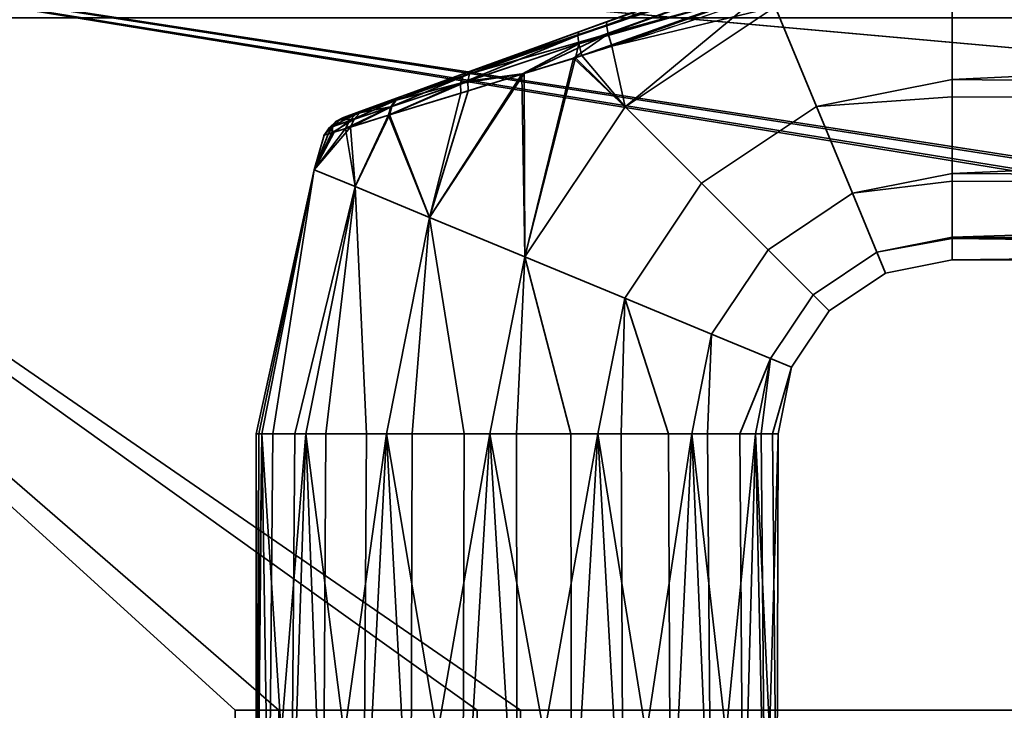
# Model space of a CAD drawing. Header units: millimetres. Extents: x -603 to 3703, y -120 to 249.
# Tile 108 of 256: x -373 to -316, y 23 to 63. Entities that reach past the tile are written whole.
import ezdxf

# ---------------------------------------------------------------- set-up
doc = ezdxf.new("R2010")
doc.units = ezdxf.units.MM
doc.layers.add('151', color=7, linetype='Continuous', true_color=0xffffff)

# ---------------------------------------------------------------- blocks, each defined once
blk = doc.blocks.new('UG_SURFACE_001')
at = {"layer": '151', "color": 252, "linetype": 'Continuous', "lineweight": 35}
for points in [[(602.5, -30, 2213), (602.5, 229.8, 2213), (-602.5, 229.8, 2213), (-602.5, -30, 2213)], [(-452.5, -30, 2063), (-452.5, 229.8, 2063), (452.5, 229.8, 2063), (452.5, -30, 2063)]]:
    blk.add_3dface(points, dxfattribs=at)
blk = doc.blocks.new('UG_SURFACE_009')
at = {"layer": '151', "color": 43, "linetype": 'Continuous', "lineweight": 35}
for points in [[(-340.451, 62.1, 1091.876), (-319.684, 69.659, 1091.562), (-319.54, 69.517, 1090.73)], [(-338.834, 62.689, 1116.361), (-319.684, 69.659, 1116.438), (-319.684, 69.659, 1091.562), (-340.451, 62.1, 1091.876)], [(-319.54, 69.517, 1117.27), (-319.684, 69.659, 1116.438), (-338.834, 62.689, 1116.361)], [(-319.54, 69.517, 1090.73), (-340.513, 61.9, 1091.085), (-340.451, 62.1, 1091.876)], [(-340.513, 61.9, 1091.085), (-319.54, 69.517, 1090.73), (-319.297, 69.056, 1090.051)], [(-319.297, 69.056, 1090.051), (-340.449, 61.419, 1090.427), (-340.513, 61.9, 1091.085)], [(-340.449, 61.419, 1090.427), (-319.297, 69.056, 1090.051), (-329.691, 64.529, 1089.831)], [(-319.297, 69.056, 1117.949), (-319.54, 69.517, 1117.27), (-338.864, 62.488, 1117.182)], [(-338.834, 62.689, 1116.361), (-338.864, 62.488, 1117.182), (-319.54, 69.517, 1117.27)], [(-338.864, 62.488, 1117.182), (-338.767, 61.986, 1117.857), (-319.297, 69.056, 1117.949)], [(-319.297, 69.056, 1117.949), (-338.767, 61.986, 1117.857), (-329.655, 64.501, 1118.304)], [(-329.691, 64.529, 1089.831), (-340.272, 60.737, 1090.011), (-340.449, 61.419, 1090.427)], [(-337.786, 57.786, 1089.082), (-340.272, 60.737, 1090.011), (-329.691, 64.529, 1089.831)], [(-329.691, 64.529, 1089.831), (-329.167, 63.546, 1089.082), (-337.786, 57.786, 1089.082)], [(-338.767, 61.986, 1117.857), (-338.559, 61.275, 1118.263), (-329.655, 64.501, 1118.304)], [(-329.167, 63.546, 1118.918), (-329.655, 64.501, 1118.304), (-338.559, 61.275, 1118.263)], [(-329.167, 63.546, 1118.918), (-326.793, 57.815, 1118.266), (-319, 59.365, 1118.266), (-319, 64.051, 1118.758)], [(-319, 64.051, 1089.242), (-319, 59.365, 1089.734), (-326.793, 57.815, 1089.734), (-329.167, 63.546, 1089.082)], [(-221, 64.025, 1119), (-319, 64.051, 1118.758), (-319, 59.365, 1118.266)], [(-319, 59.365, 1089.734), (-319, 64.051, 1089.242), (-221, 64.025, 1089)], [(-319, 59.365, 1118.266), (-221, 58.277, 1117.865), (-221, 64.025, 1119)], [(-221, 64.025, 1089), (-221, 58.277, 1090.135), (-319, 59.365, 1089.734)], [(-338.559, 61.275, 1118.263), (-337.786, 57.786, 1118.918), (-329.167, 63.546, 1118.918)], [(-326.793, 57.815, 1089.734), (-333.4, 53.4, 1089.734), (-337.786, 57.786, 1089.082), (-329.167, 63.546, 1089.082)], [(-329.167, 63.546, 1118.918), (-337.786, 57.786, 1118.918), (-333.4, 53.4, 1118.266), (-326.793, 57.815, 1118.266)], [(-350.598, 58.407, 1111.613), (-346.515, 59.894, 1114.336), (-338.834, 62.689, 1116.361), (-346.899, 59.754, 1093.847)], [(-338.834, 62.689, 1116.361), (-340.451, 62.1, 1091.876), (-346.899, 59.754, 1093.847)], [(-346.515, 59.894, 1114.336), (-346.729, 59.687, 1114.964), (-338.864, 62.488, 1117.182)], [(-338.767, 61.986, 1117.857), (-338.864, 62.488, 1117.182), (-346.729, 59.687, 1114.964)], [(-338.864, 62.488, 1117.182), (-338.834, 62.689, 1116.361), (-346.515, 59.894, 1114.336)], [(-340.513, 61.9, 1091.085), (-340.449, 61.419, 1090.427), (-347.244, 59.141, 1092.691)], [(-347.244, 59.141, 1092.691), (-347.125, 59.546, 1093.233), (-340.513, 61.9, 1091.085)], [(-340.513, 61.9, 1091.085), (-347.125, 59.546, 1093.233), (-346.899, 59.754, 1093.847)], [(-346.899, 59.754, 1093.847), (-340.451, 62.1, 1091.876), (-340.513, 61.9, 1091.085)], [(-338.767, 61.986, 1117.857), (-346.836, 59.278, 1115.516), (-343.592, 59.716, 1116.839)], [(-346.729, 59.687, 1114.964), (-346.836, 59.278, 1115.516), (-338.767, 61.986, 1117.857)], [(-343.592, 59.716, 1116.839), (-340.761, 60.593, 1117.64), (-338.767, 61.986, 1117.857)], [(-340.761, 60.593, 1117.64), (-338.559, 61.275, 1118.263), (-338.767, 61.986, 1117.857)], [(-347.244, 59.141, 1092.691), (-340.449, 61.419, 1090.427), (-343.726, 59.671, 1091.138)], [(-340.651, 60.62, 1090.135), (-343.726, 59.671, 1091.138), (-340.449, 61.419, 1090.427)], [(-338.559, 61.275, 1118.263), (-340.761, 60.593, 1117.64), (-337.786, 57.786, 1118.918)], [(-340.449, 61.419, 1090.427), (-340.272, 60.737, 1090.011), (-340.651, 60.62, 1090.135)], [(-343.546, 49.167, 1089.082), (-343.726, 59.671, 1091.138), (-340.651, 60.62, 1090.135)], [(-340.761, 60.593, 1117.64), (-343.592, 59.716, 1116.839), (-343.546, 49.167, 1118.918)], [(-340.651, 60.62, 1090.135), (-337.786, 57.786, 1089.082), (-343.546, 49.167, 1089.082)], [(-343.546, 49.167, 1118.918), (-337.786, 57.786, 1118.918), (-340.761, 60.593, 1117.64)], [(-337.786, 57.786, 1089.082), (-340.651, 60.62, 1090.135), (-340.272, 60.737, 1090.011)], [(-346.899, 59.754, 1093.847), (-352.619, 57.672, 1109.074), (-350.598, 58.407, 1111.613)], [(-352.619, 57.672, 1109.074), (-346.899, 59.754, 1093.847), (-350.654, 58.387, 1096.441)], [(-347.125, 59.546, 1093.233), (-347.244, 59.141, 1092.691), (-351.25, 57.795, 1095.602)], [(-351.25, 57.795, 1095.602), (-350.999, 58.166, 1096.001), (-347.125, 59.546, 1093.233)], [(-347.125, 59.546, 1093.233), (-350.999, 58.166, 1096.001), (-350.654, 58.387, 1096.441)], [(-350.598, 58.407, 1111.613), (-350.941, 58.186, 1112.056), (-346.729, 59.687, 1114.964)], [(-346.836, 59.278, 1115.516), (-346.729, 59.687, 1114.964), (-350.941, 58.186, 1112.056)], [(-350.654, 58.387, 1096.441), (-346.899, 59.754, 1093.847), (-347.125, 59.546, 1093.233)], [(-346.729, 59.687, 1114.964), (-346.515, 59.894, 1114.336), (-350.598, 58.407, 1111.613)], [(-349.026, 51.437, 1116.99), (-343.592, 59.716, 1116.839), (-346.82, 58.716, 1115.926)], [(-343.592, 59.716, 1116.839), (-349.026, 51.437, 1116.99), (-343.546, 49.167, 1118.918)], [(-343.546, 49.167, 1089.082), (-349.026, 51.437, 1091.01), (-343.726, 59.671, 1091.138)], [(-347.241, 58.586, 1092.285), (-343.726, 59.671, 1091.138), (-349.026, 51.437, 1091.01)], [(-343.726, 59.671, 1091.138), (-347.241, 58.586, 1092.285), (-347.244, 59.141, 1092.691)], [(-346.836, 59.278, 1115.516), (-346.82, 58.716, 1115.926), (-343.592, 59.716, 1116.839)], [(-351.387, 57.308, 1095.278), (-351.25, 57.795, 1095.602), (-347.244, 59.141, 1092.691)], [(-347.244, 59.141, 1092.691), (-347.241, 58.586, 1092.285), (-351.387, 57.308, 1095.278)], [(-351.325, 57.327, 1112.784), (-346.82, 58.716, 1115.926), (-346.836, 59.278, 1115.516)], [(-346.836, 59.278, 1115.516), (-351.191, 57.815, 1112.458), (-351.325, 57.327, 1112.784)], [(-350.941, 58.186, 1112.056), (-351.191, 57.815, 1112.458), (-346.836, 59.278, 1115.516)], [(-326.793, 57.815, 1089.734), (-319, 59.365, 1089.734), (-319, 58.376, 1090.305)], [(-319, 58.376, 1117.695), (-319, 59.365, 1118.266), (-326.793, 57.815, 1118.266)], [(-221, 58.277, 1090.135), (-319, 58.376, 1090.305), (-319, 59.365, 1089.734)], [(-319, 59.365, 1118.266), (-319, 58.376, 1117.695), (-221, 58.277, 1117.865)], [(-350.654, 58.387, 1096.441), (-352.872, 57.58, 1099.384), (-353.967, 57.181, 1102.998), (-353.758, 57.257, 1106.238)], [(-353.758, 57.257, 1106.238), (-352.619, 57.672, 1109.074), (-350.654, 58.387, 1096.441)], [(-352.872, 57.58, 1099.384), (-350.654, 58.387, 1096.441), (-350.999, 58.166, 1096.001)], [(-350.941, 58.186, 1112.056), (-350.598, 58.407, 1111.613), (-352.619, 57.672, 1109.074)], [(-351.387, 57.308, 1095.278), (-347.241, 58.586, 1092.285), (-349.026, 51.437, 1091.01)], [(-349.026, 51.437, 1116.99), (-346.82, 58.716, 1115.926), (-351.325, 57.327, 1112.784)], [(-326.793, 57.815, 1118.266), (-324.726, 52.824, 1115.147), (-319, 53.963, 1115.147), (-319, 58.376, 1117.695)], [(-319, 58.376, 1090.305), (-319, 53.963, 1092.853), (-324.726, 52.824, 1092.853), (-326.793, 57.815, 1089.734)], [(-221, 58.277, 1117.865), (-319, 58.376, 1117.695), (-319, 53.963, 1115.147)], [(-319, 53.963, 1092.853), (-319, 58.376, 1090.305), (-221, 58.277, 1090.135)], [(-353.858, 56.541, 1098.674), (-353.628, 56.992, 1098.879), (-351.25, 57.795, 1095.602)], [(-351.25, 57.795, 1095.602), (-351.387, 57.308, 1095.278), (-353.858, 56.541, 1098.674)], [(-350.999, 58.166, 1096.001), (-351.25, 57.795, 1095.602), (-353.628, 56.992, 1098.879)], [(-353.628, 56.992, 1098.879), (-353.291, 57.348, 1099.121), (-350.999, 58.166, 1096.001)], [(-353.576, 56.629, 1109.854), (-351.325, 57.327, 1112.784), (-351.191, 57.815, 1112.458)], [(-351.191, 57.815, 1112.458), (-353.357, 57.084, 1109.63), (-353.576, 56.629, 1109.854)], [(-353.03, 57.441, 1109.363), (-353.357, 57.084, 1109.63), (-351.191, 57.815, 1112.458)], [(-350.999, 58.166, 1096.001), (-353.291, 57.348, 1099.121), (-352.872, 57.58, 1099.384)], [(-352.619, 57.672, 1109.074), (-353.03, 57.441, 1109.363), (-350.941, 58.186, 1112.056)], [(-351.191, 57.815, 1112.458), (-350.941, 58.186, 1112.056), (-353.03, 57.441, 1109.363)], [(-333.4, 53.4, 1089.734), (-337.815, 46.793, 1089.734), (-343.546, 49.167, 1089.082), (-337.786, 57.786, 1089.082)], [(-337.786, 57.786, 1118.918), (-343.546, 49.167, 1118.918), (-337.815, 46.793, 1118.266), (-333.4, 53.4, 1118.266)], [(-324.726, 52.824, 1092.853), (-329.58, 49.58, 1092.853), (-333.4, 53.4, 1089.734), (-326.793, 57.815, 1089.734)], [(-326.793, 57.815, 1118.266), (-333.4, 53.4, 1118.266), (-329.58, 49.58, 1115.147), (-324.726, 52.824, 1115.147)], [(-319, 53.963, 1115.147), (-221, 53.402, 1114.615), (-221, 58.277, 1117.865)], [(-221, 58.277, 1090.135), (-221, 53.402, 1093.385), (-319, 53.963, 1092.853)], [(-353.291, 57.348, 1099.121), (-353.628, 56.992, 1098.879), (-354.805, 56.594, 1102.889)], [(-354.805, 56.594, 1102.889), (-354.425, 56.943, 1102.941), (-353.291, 57.348, 1099.121)], [(-353.291, 57.348, 1099.121), (-354.425, 56.943, 1102.941), (-353.967, 57.181, 1102.998)], [(-353.967, 57.181, 1102.998), (-354.425, 56.943, 1102.941), (-354.209, 57.02, 1106.364)], [(-353.758, 57.257, 1106.238), (-354.209, 57.02, 1106.364), (-353.03, 57.441, 1109.363)], [(-353.357, 57.084, 1109.63), (-353.03, 57.441, 1109.363), (-354.209, 57.02, 1106.364)], [(-354.209, 57.02, 1106.364), (-353.758, 57.257, 1106.238), (-353.967, 57.181, 1102.998)], [(-353.967, 57.181, 1102.998), (-352.872, 57.58, 1099.384), (-353.291, 57.348, 1099.121)], [(-353.858, 56.541, 1098.674), (-351.387, 57.308, 1095.278), (-353.308, 53.211, 1095.183)], [(-353.03, 57.441, 1109.363), (-352.619, 57.672, 1109.074), (-353.758, 57.257, 1106.238)], [(-353.308, 53.211, 1112.817), (-351.325, 57.327, 1112.784), (-353.576, 56.629, 1109.854)], [(-351.325, 57.327, 1112.784), (-353.308, 53.211, 1112.817), (-349.026, 51.437, 1116.99)], [(-349.026, 51.437, 1091.01), (-353.308, 53.211, 1095.183), (-351.387, 57.308, 1095.278)], [(-355.652, 54.182, 1107.119), (-353.308, 53.211, 1112.817), (-353.576, 56.629, 1109.854)], [(-353.576, 56.629, 1109.854), (-354.647, 56.295, 1107.104), (-355.652, 54.182, 1107.119)], [(-355.084, 56.158, 1102.843), (-354.85, 56.231, 1106.582), (-354.581, 56.67, 1106.481)], [(-354.581, 56.67, 1106.481), (-354.805, 56.594, 1102.889), (-355.084, 56.158, 1102.843)], [(-354.516, 56.335, 1100.914), (-355.084, 56.158, 1102.843), (-354.805, 56.594, 1102.889)], [(-354.581, 56.67, 1106.481), (-354.85, 56.231, 1106.582), (-354.647, 56.295, 1107.104)], [(-354.516, 56.335, 1100.914), (-354.805, 56.594, 1102.889), (-353.628, 56.992, 1098.879)], [(-354.425, 56.943, 1102.941), (-354.805, 56.594, 1102.889), (-354.581, 56.67, 1106.481)], [(-353.357, 57.084, 1109.63), (-354.581, 56.67, 1106.481), (-354.647, 56.295, 1107.104)], [(-354.647, 56.295, 1107.104), (-353.576, 56.629, 1109.854), (-353.357, 57.084, 1109.63)], [(-354.209, 57.02, 1106.364), (-354.581, 56.67, 1106.481), (-353.357, 57.084, 1109.63)], [(-354.581, 56.67, 1106.481), (-354.209, 57.02, 1106.364), (-354.425, 56.943, 1102.941)], [(-353.628, 56.992, 1098.879), (-353.858, 56.541, 1098.674), (-354.516, 56.335, 1100.914)], [(-355.652, 54.182, 1100.881), (-354.516, 56.335, 1100.914), (-353.858, 56.541, 1098.674)], [(-353.858, 56.541, 1098.674), (-353.308, 53.211, 1095.183), (-355.652, 54.182, 1100.881)], [(-355.084, 56.158, 1102.843), (-354.516, 56.335, 1100.914), (-355.652, 54.182, 1100.881)], [(-355.652, 54.182, 1107.119), (-354.647, 56.295, 1107.104), (-354.85, 56.231, 1106.582)], [(-355.652, 54.182, 1107.119), (-354.85, 56.231, 1106.582), (-355.084, 56.158, 1102.843)], [(-355.084, 56.158, 1102.843), (-355.652, 54.182, 1100.881), (-355.652, 54.182, 1107.119)], [(-355.652, 54.182, 1100.881), (-358.672, 39, 1100.881), (-359, 39, 1104)], [(-359, 39, 1104), (-355.652, 54.182, 1107.119), (-355.652, 54.182, 1100.881)], [(-359, 39, 1104), (-358.836, 39, 1105.559), (-355.652, 54.182, 1107.119)], [(-358.836, 39, 1105.559), (-358.672, 39, 1107.119), (-355.652, 54.182, 1107.119)], [(-353.308, 53.211, 1112.817), (-355.652, 54.182, 1107.119), (-358.672, 39, 1107.119), (-356.766, 39, 1111.4)], [(-358.041, 39, 1099.465), (-358.672, 39, 1100.881), (-355.652, 54.182, 1100.881)], [(-355.652, 54.182, 1100.881), (-353.308, 53.211, 1095.183), (-356.135, 39, 1095.183), (-358.041, 39, 1099.465)], [(-324.726, 52.824, 1092.853), (-319, 53.963, 1092.853), (-319, 53.516, 1093.467)], [(-319, 53.516, 1114.532), (-319, 53.963, 1115.147), (-324.726, 52.824, 1115.147)], [(-221, 53.402, 1093.385), (-319, 53.516, 1093.467), (-319, 53.963, 1092.853)], [(-319, 53.963, 1115.147), (-319, 53.516, 1114.532), (-221, 53.402, 1114.615)], [(-356.766, 39, 1111.4), (-356.135, 39, 1112.817), (-353.308, 53.211, 1112.817)], [(-353.308, 53.211, 1112.817), (-356.135, 39, 1112.817), (-352.652, 39, 1115.953)], [(-354.983, 39, 1094.146), (-356.135, 39, 1095.183), (-353.308, 53.211, 1095.183)], [(-353.308, 53.211, 1095.183), (-349.026, 51.437, 1091.01), (-351.5, 39, 1091.01), (-354.983, 39, 1094.146)], [(-352.652, 39, 1115.953), (-351.5, 39, 1116.99), (-349.026, 51.437, 1116.99), (-353.308, 53.211, 1112.817)], [(-329.58, 49.58, 1092.853), (-332.824, 44.726, 1092.853), (-337.815, 46.793, 1089.734), (-333.4, 53.4, 1089.734)], [(-333.4, 53.4, 1118.266), (-337.815, 46.793, 1118.266), (-332.824, 44.726, 1115.147), (-329.58, 49.58, 1115.147)], [(-324.726, 52.824, 1115.147), (-323.323, 49.437, 1110.101), (-319, 50.297, 1110.101), (-319, 53.516, 1114.532)], [(-319, 53.516, 1093.467), (-319, 50.297, 1097.899), (-323.323, 49.437, 1097.899), (-324.726, 52.824, 1092.853)], [(-221, 53.402, 1114.615), (-319, 53.516, 1114.532), (-319, 50.297, 1110.101)], [(-319, 50.297, 1097.899), (-319, 53.516, 1093.467), (-221, 53.402, 1093.385)], [(-319, 50.297, 1110.101), (-221, 50.144, 1109.746), (-221, 53.402, 1114.615)], [(-319, 50.297, 1097.899), (-221, 53.402, 1093.385), (-221, 50.144, 1098.254)], [(-323.323, 49.437, 1097.899), (-326.988, 46.988, 1097.899), (-329.58, 49.58, 1092.853), (-324.726, 52.824, 1092.853)], [(-324.726, 52.824, 1115.147), (-329.58, 49.58, 1115.147), (-326.988, 46.988, 1110.101), (-323.323, 49.437, 1110.101)], [(-349.026, 51.437, 1116.99), (-351.5, 39, 1116.99), (-347.043, 39, 1118.439)], [(-350.025, 39, 1090.53), (-351.5, 39, 1091.01), (-349.026, 51.437, 1091.01)], [(-349.026, 51.437, 1091.01), (-343.546, 49.167, 1089.082), (-345.568, 39, 1089.082), (-350.025, 39, 1090.53)], [(-347.043, 39, 1118.439), (-345.568, 39, 1118.918), (-343.546, 49.167, 1118.918), (-349.026, 51.437, 1116.99)], [(-323.323, 49.437, 1097.899), (-319, 50.297, 1097.899), (-319, 50.218, 1098.27)], [(-319, 50.218, 1109.73), (-319, 50.297, 1110.101), (-323.323, 49.437, 1110.101)], [(-323.323, 49.437, 1110.101), (-322.827, 48.239, 1104), (-319, 49, 1104), (-319, 50.218, 1109.73)], [(-319, 50.218, 1098.27), (-319, 49, 1104), (-322.827, 48.239, 1104), (-323.323, 49.437, 1097.899)], [(-221, 50.144, 1098.254), (-319, 50.218, 1098.27), (-319, 50.297, 1097.899)], [(-319, 50.297, 1110.101), (-319, 50.218, 1109.73), (-221, 50.144, 1109.746)], [(-221, 50.144, 1109.746), (-319, 50.218, 1109.73), (-319, 49, 1104)], [(-221, 49, 1104), (-319, 49, 1104), (-319, 50.218, 1098.27)], [(-319, 50.218, 1098.27), (-221, 50.144, 1098.254), (-221, 49, 1104)], [(-319, 49, 1104), (-221, 49, 1104), (-221, 50.144, 1109.746)], [(-326.988, 46.988, 1097.899), (-329.437, 43.323, 1097.899), (-332.824, 44.726, 1092.853), (-329.58, 49.58, 1092.853)], [(-329.58, 49.58, 1115.147), (-332.824, 44.726, 1115.147), (-329.437, 43.323, 1110.101), (-326.988, 46.988, 1110.101)], [(-322.827, 48.239, 1104), (-326.071, 46.071, 1104), (-326.988, 46.988, 1097.899), (-323.323, 49.437, 1097.899)], [(-323.323, 49.437, 1110.101), (-326.988, 46.988, 1110.101), (-326.071, 46.071, 1104), (-322.827, 48.239, 1104)], [(-343.546, 49.167, 1118.918), (-345.568, 39, 1118.918), (-340.907, 39, 1118.428)], [(-344.026, 39, 1089.244), (-345.568, 39, 1089.082), (-343.546, 49.167, 1089.082)], [(-343.546, 49.167, 1089.082), (-337.815, 46.793, 1089.734), (-339.365, 39, 1089.734), (-344.026, 39, 1089.244)], [(-340.907, 39, 1118.428), (-339.365, 39, 1118.266), (-337.815, 46.793, 1118.266), (-343.546, 49.167, 1118.918)], [(-326.071, 46.071, 1104), (-328.239, 42.827, 1104), (-329.437, 43.323, 1097.899), (-326.988, 46.988, 1097.899)], [(-326.988, 46.988, 1110.101), (-329.437, 43.323, 1110.101), (-328.239, 42.827, 1104), (-326.071, 46.071, 1104)], [(-337.815, 46.793, 1118.266), (-339.365, 39, 1118.266), (-335.306, 39, 1115.923)], [(-338.022, 39, 1090.51), (-339.365, 39, 1089.734), (-337.815, 46.793, 1089.734)], [(-337.815, 46.793, 1089.734), (-332.824, 44.726, 1092.853), (-333.963, 39, 1092.853), (-338.022, 39, 1090.51)], [(-335.306, 39, 1115.923), (-333.963, 39, 1115.147), (-332.824, 44.726, 1115.147), (-337.815, 46.793, 1118.266)], [(-329.437, 43.323, 1110.101), (-332.824, 44.726, 1115.147), (-333.963, 39, 1115.147), (-331.208, 39, 1111.356)], [(-333.052, 39, 1094.107), (-333.963, 39, 1092.853), (-332.824, 44.726, 1092.853)], [(-332.824, 44.726, 1092.853), (-329.437, 43.323, 1097.899), (-330.297, 39, 1097.899), (-333.052, 39, 1094.107)], [(-331.208, 39, 1111.356), (-330.297, 39, 1110.101), (-329.437, 43.323, 1110.101)], [(-328.239, 42.827, 1104), (-329.437, 43.323, 1110.101), (-330.297, 39, 1110.101), (-329.322, 39, 1105.517)], [(-329.974, 39, 1099.416), (-330.297, 39, 1097.899), (-329.437, 43.323, 1097.899)], [(-329.437, 43.323, 1097.899), (-328.239, 42.827, 1104), (-329, 39, 1104), (-329.974, 39, 1099.416)], [(-329.322, 39, 1105.517), (-329, 39, 1104), (-328.239, 42.827, 1104)], [(-358.918, 13, 1105.568), (-358.836, 39, 1105.559), (-359, 39, 1104)], [(-359, 13, 1104), (-359, 39, 1104), (-358.672, 39, 1100.881)], [(-358.672, 39, 1100.881), (-358.266, 13, 1099.365), (-359, 13, 1104)], [(-359, 39, 1104), (-359, 13, 1104), (-358.918, 13, 1105.568)], [(-358.672, 39, 1107.119), (-358.918, 13, 1105.568), (-356.99, 13, 1111.5)], [(-358.672, 39, 1107.119), (-358.836, 39, 1105.559), (-358.918, 13, 1105.568)], [(-356.99, 13, 1111.5), (-356.766, 39, 1111.4), (-358.672, 39, 1107.119)], [(-358.672, 39, 1100.881), (-358.041, 39, 1099.465), (-358.266, 13, 1099.365)], [(-358.266, 13, 1099.365), (-358.041, 39, 1099.465), (-356.135, 39, 1095.183)], [(-356.135, 39, 1095.183), (-355.147, 13, 1093.963), (-358.266, 13, 1099.365)], [(-356.135, 39, 1112.817), (-356.99, 13, 1111.5), (-352.817, 13, 1116.135)], [(-356.135, 39, 1112.817), (-356.766, 39, 1111.4), (-356.99, 13, 1111.5)], [(-352.817, 13, 1116.135), (-352.652, 39, 1115.953), (-356.135, 39, 1112.817)], [(-356.135, 39, 1095.183), (-354.983, 39, 1094.146), (-355.147, 13, 1093.963)], [(-355.147, 13, 1093.963), (-354.983, 39, 1094.146), (-351.5, 39, 1091.01)], [(-351.5, 39, 1091.01), (-350.101, 13, 1090.297), (-355.147, 13, 1093.963)], [(-351.5, 39, 1116.99), (-352.817, 13, 1116.135), (-347.119, 13, 1118.672)], [(-351.5, 39, 1116.99), (-352.652, 39, 1115.953), (-352.817, 13, 1116.135)], [(-347.119, 13, 1118.672), (-347.043, 39, 1118.439), (-351.5, 39, 1116.99)], [(-351.5, 39, 1091.01), (-350.025, 39, 1090.53), (-350.101, 13, 1090.297)], [(-350.101, 13, 1090.297), (-350.025, 39, 1090.53), (-345.568, 39, 1089.082)], [(-345.568, 39, 1089.082), (-344, 13, 1089), (-350.101, 13, 1090.297)], [(-345.568, 39, 1118.918), (-347.119, 13, 1118.672), (-340.881, 13, 1118.672)], [(-345.568, 39, 1118.918), (-347.043, 39, 1118.439), (-347.119, 13, 1118.672)], [(-340.881, 13, 1118.672), (-340.907, 39, 1118.428), (-345.568, 39, 1118.918)], [(-345.568, 39, 1089.082), (-344.026, 39, 1089.244), (-344, 13, 1089)], [(-344, 13, 1089), (-344.026, 39, 1089.244), (-339.365, 39, 1089.734)], [(-339.365, 39, 1089.734), (-337.899, 13, 1090.297), (-344, 13, 1089)], [(-339.365, 39, 1118.266), (-340.907, 39, 1118.428), (-340.881, 13, 1118.672)], [(-339.365, 39, 1118.266), (-340.881, 13, 1118.672), (-335.183, 13, 1116.135)], [(-335.183, 13, 1116.135), (-335.306, 39, 1115.923), (-339.365, 39, 1118.266)], [(-339.365, 39, 1089.734), (-338.022, 39, 1090.51), (-337.899, 13, 1090.297)], [(-337.899, 13, 1090.297), (-338.022, 39, 1090.51), (-333.963, 39, 1092.853)], [(-333.963, 39, 1092.853), (-332.853, 13, 1093.963), (-337.899, 13, 1090.297)], [(-333.963, 39, 1115.147), (-335.306, 39, 1115.923), (-335.183, 13, 1116.135)], [(-333.963, 39, 1115.147), (-335.183, 13, 1116.135), (-331.01, 13, 1111.5)], [(-331.01, 13, 1111.5), (-331.208, 39, 1111.356), (-333.963, 39, 1115.147)], [(-333.963, 39, 1092.853), (-333.052, 39, 1094.107), (-332.853, 13, 1093.963)], [(-332.853, 13, 1093.963), (-333.052, 39, 1094.107), (-330.297, 39, 1097.899)], [(-330.297, 39, 1097.899), (-329.734, 13, 1099.365), (-332.853, 13, 1093.963)], [(-330.297, 39, 1110.101), (-331.208, 39, 1111.356), (-331.01, 13, 1111.5)], [(-330.297, 39, 1110.101), (-331.01, 13, 1111.5), (-329.082, 13, 1105.568)], [(-329.082, 13, 1105.568), (-329.322, 39, 1105.517), (-330.297, 39, 1110.101)], [(-330.297, 39, 1097.899), (-329.974, 39, 1099.416), (-329.734, 13, 1099.365)], [(-329.734, 13, 1099.365), (-329.974, 39, 1099.416), (-329, 39, 1104)], [(-329, 39, 1104), (-329.082, 13, 1105.568), (-329.734, 13, 1099.365)], [(-329, 39, 1104), (-329.322, 39, 1105.517), (-329.082, 13, 1105.568)]]:
    blk.add_3dface(points, dxfattribs=at)
blk = doc.blocks.new('UG_SURFACE_053')
at = {"layer": '151', "color": 7, "linetype": 'Continuous', "lineweight": 35}
for points in [[(396.15, 10.45, 2004.65), (396.15, 228.45, 2004.65), (-396.15, 228.45, 2004.65), (-396.15, 10.45, 2004.65)], [(-396, 10.45, 2004.5), (-396, 228.45, 2004.5), (396, 228.45, 2004.5), (396, 10.45, 2004.5)]]:
    blk.add_3dface(points, dxfattribs=at)
blk = doc.blocks.new('UG_SURFACE_054')
at = {"layer": '151', "color": 41, "linetype": 'Continuous', "lineweight": 35}
for points in [[(396.15, 228.45, 2004.65), (396.15, 10.45, 2004.65), (-396.15, 10.45, 2004.65), (-396.15, 228.45, 2004.65)], [(410, 18.3, 2018.5), (410, 70.3, 2018.5), (-410, 70.3, 2018.5), (-410, 18.3, 2018.5)]]:
    blk.add_3dface(points, dxfattribs=at)
blk = doc.blocks.new('UG_SURFACE_069')
at = {"layer": '151', "color": 252, "linetype": 'Continuous', "lineweight": 35}
for points in [[(-411.5, 69.8, 2021), (-125.533, 23.101, 2021), (-123.033, 23.101, 2021)], [(-411.5, 69.8, 2021), (-343.8, 23.101, 2021), (-125.533, 23.101, 2021)], [(-411.5, 69.8, 2021), (-346.3, 23.101, 2021), (-343.8, 23.101, 2021)], [(-411.5, 69.8, 2021), (-357.7, 23.101, 2021), (-346.3, 23.101, 2021)], [(-411.5, 69.8, 2021), (-111.633, 23.101, 2021), (-109.133, 23.101, 2021)], [(-411.5, 69.8, 2021), (-360.2, 23.101, 2021), (-357.7, 23.101, 2021)], [(-123.033, 23.101, 2021), (-111.633, 23.101, 2021), (-411.5, 69.8, 2021)], [(-109.133, 23.101, 2021), (109.133, 23.101, 2021), (-411.5, 69.8, 2021)], [(-411.5, 69.8, 2021), (-411.5, 18.38, 2021), (-360.2, 18.38, 2021), (-360.2, 23.101, 2021)], [(109.133, 23.101, 2021), (111.633, 23.101, 2021), (411.5, 69.8, 2021), (-411.5, 69.8, 2021)], [(-411.5, 69.8, 2019.5), (-346.3, 23.101, 2019.5), (-357.7, 23.101, 2019.5)], [(-357.7, 23.101, 2019.5), (-360.2, 23.101, 2019.5), (-411.5, 69.8, 2019.5)], [(-411.5, 69.8, 2019.5), (-125.533, 23.101, 2019.5), (-343.8, 23.101, 2019.5)], [(-411.5, 69.8, 2019.5), (-111.633, 23.101, 2019.5), (-123.033, 23.101, 2019.5)], [(-343.8, 23.101, 2019.5), (-346.3, 23.101, 2019.5), (-411.5, 69.8, 2019.5)], [(-411.5, 69.8, 2019.5), (109.133, 23.101, 2019.5), (-109.133, 23.101, 2019.5)], [(-109.133, 23.101, 2019.5), (-111.633, 23.101, 2019.5), (-411.5, 69.8, 2019.5)], [(-123.033, 23.101, 2019.5), (-125.533, 23.101, 2019.5), (-411.5, 69.8, 2019.5)], [(-411.5, 69.8, 2019.5), (411.5, 69.8, 2019.5), (111.633, 23.101, 2019.5), (109.133, 23.101, 2019.5)], [(-360.2, 23.101, 2019.5), (-360.2, 18.38, 2019.5), (-411.5, 18.38, 2019.5), (-411.5, 69.8, 2019.5)], [(-360.2, 23.101, 2021), (-360.2, 23.101, 2019.5), (-357.7, 23.101, 2019.5), (-357.7, 23.101, 2021)], [(-360.2, 18.38, 2019.5), (-360.2, 23.101, 2019.5), (-360.2, 23.101, 2021), (-360.2, 18.38, 2021)], [(-357.7, 23.101, 2019.5), (-357.7, 22.101, 2019.5), (-357.7, 22.101, 2021), (-357.7, 23.101, 2021)], [(-357.7, 23.101, 2021), (-357.7, 22.101, 2021), (-346.3, 22.101, 2021), (-346.3, 23.101, 2021)], [(-346.3, 23.101, 2019.5), (-346.3, 22.101, 2019.5), (-357.7, 22.101, 2019.5), (-357.7, 23.101, 2019.5)], [(-346.3, 23.101, 2019.5), (-343.8, 23.101, 2019.5), (-343.8, 23.101, 2021), (-346.3, 23.101, 2021)], [(-346.3, 22.101, 2019.5), (-346.3, 23.101, 2019.5), (-346.3, 23.101, 2021), (-346.3, 22.101, 2021)], [(-343.8, 18.38, 2021), (-343.8, 23.101, 2021), (-343.8, 23.101, 2019.5), (-343.8, 18.38, 2019.5)], [(-343.8, 23.101, 2021), (-343.8, 18.38, 2021), (-125.533, 18.38, 2021), (-125.533, 23.101, 2021)], [(-125.533, 23.101, 2019.5), (-125.533, 18.38, 2019.5), (-343.8, 18.38, 2019.5), (-343.8, 23.101, 2019.5)]]:
    blk.add_3dface(points, dxfattribs=at)
blk = doc.blocks.new('UG_SURFACE_078')
at = {"layer": '151', "color": 252, "linetype": 'Continuous', "lineweight": 35}
for points in [[(-414, -46.92, 2022.5), (414, -46.92, 2022.5), (414, 62.92, 2022.5), (-414, 62.92, 2022.5)], [(-412.5, -46.92, 2021), (-412.5, 62.92, 2021), (412.5, 62.92, 2021), (412.5, -46.92, 2021)]]:
    blk.add_3dface(points, dxfattribs=at)

msp = doc.modelspace()

# ---------------------------------------------------------------- linework, layer by layer
at = {"layer": '151', "color": 252, "linetype": 'Continuous', "lineweight": -3, "true_color": 0x939598, "extrusion": (0, 1, 0)}
msp.add_circle((344, 1104, 39), 15, dxfattribs=at)
at = {"layer": '151', "color": 252, "linetype": 'Continuous', "lineweight": -3, "true_color": 0x939598, "extrusion": (1, 0, 0)}
msp.add_arc((64, 1104, -319), 15, 73.0972, 286.9028, dxfattribs=at)
at = {"layer": '151', "color": 252, "linetype": 'Continuous', "lineweight": -3, "true_color": 0x939598}
for points, knots in [([(-319.684, 69.659, 1091.562), (-323.015, 68.447, 1091.193), (-326.341, 67.236, 1091.147), (-332.993, 64.815, 1091.18), (-336.318, 63.605, 1091.261), (-341.297, 61.793, 1091.991), (-342.945, 61.193, 1092.344), (-346.126, 60.035, 1093.416), (-347.685, 59.467, 1094.149), (-350.466, 58.456, 1096.12), (-351.71, 58.003, 1097.38), (-353.049, 57.515, 1099.658), (-353.405, 57.386, 1100.478), (-353.886, 57.211, 1102.174), (-354.016, 57.163, 1103.077), (-354.024, 57.16, 1105.753), (-353.522, 57.343, 1107.522), (-351.736, 57.993, 1110.592), (-350.492, 58.446, 1111.855), (-347.717, 59.456, 1113.833), (-346.159, 60.023, 1114.57), (-342.979, 61.18, 1115.648), (-341.346, 61.775, 1116), (-336.371, 63.585, 1116.735), (-333.023, 64.804, 1116.82), (-326.354, 67.231, 1116.853), (-323.02, 68.445, 1116.807), (-319.684, 69.659, 1116.438)], [0, 0, 0, 0, 0.125, 0.125, 0.25, 0.25, 0.3125, 0.3125, 0.375, 0.375, 0.4375, 0.4375, 0.46875, 0.46875, 0.5, 0.5, 0.5625, 0.5625, 0.625, 0.625, 0.6875, 0.6875, 0.75, 0.75, 0.875, 0.875, 1, 1, 1, 1]), ([(-319, 68.361, 1118.352), (-320.743, 67.644, 1118.57), (-322.491, 66.939, 1118.681), (-326.001, 65.574, 1118.808), (-327.765, 64.916, 1118.824), (-331.311, 63.651, 1118.792), (-333.093, 63.044, 1118.744), (-336.671, 61.87, 1118.509), (-338.477, 61.297, 1118.319), (-342.031, 60.188, 1117.666), (-343.776, 59.651, 1117.205), (-347.153, 58.613, 1115.848), (-348.777, 58.114, 1114.949), (-351.635, 57.232, 1112.627), (-352.887, 56.843, 1111.181), (-354.644, 56.296, 1107.833), (-355.134, 56.142, 1105.944), (-355.146, 56.139, 1103.1), (-355.029, 56.175, 1102.138), (-354.58, 56.316, 1100.311), (-354.247, 56.419, 1099.43), (-353.38, 56.69, 1097.744), (-352.862, 56.851, 1096.968), (-351.678, 57.218, 1095.534), (-351.008, 57.426, 1094.873), (-348.876, 58.084, 1093.114), (-347.255, 58.582, 1092.203), (-343.886, 59.617, 1090.83), (-342.138, 60.155, 1090.359), (-336.777, 61.827, 1089.358), (-333.163, 62.991, 1089.226), (-327.805, 64.901, 1089.176), (-326.03, 65.564, 1089.192), (-322.501, 66.935, 1089.318), (-320.746, 67.642, 1089.43), (-319, 68.361, 1089.648)], [0, 0, 0, 0, 0.0625, 0.0625, 0.125, 0.125, 0.1875, 0.1875, 0.25, 0.25, 0.3125, 0.3125, 0.375, 0.375, 0.4375, 0.4375, 0.5, 0.5, 0.53125, 0.53125, 0.5625, 0.5625, 0.59375, 0.59375, 0.625, 0.625, 0.6875, 0.6875, 0.75, 0.75, 0.875, 0.875, 0.9375, 0.9375, 1, 1, 1, 1])]:
    msp.add_open_spline(points, degree=3, knots=knots, dxfattribs=at)

# ---------------------------------------------------------------- block references
for name in ['UG_SURFACE_053', 'UG_SURFACE_001', 'UG_SURFACE_054', 'UG_SURFACE_078', 'UG_SURFACE_009', 'UG_SURFACE_069']:
    msp.add_blockref(name, (0, 0), dxfattribs=at)

doc.saveas('drawing.dxf')
